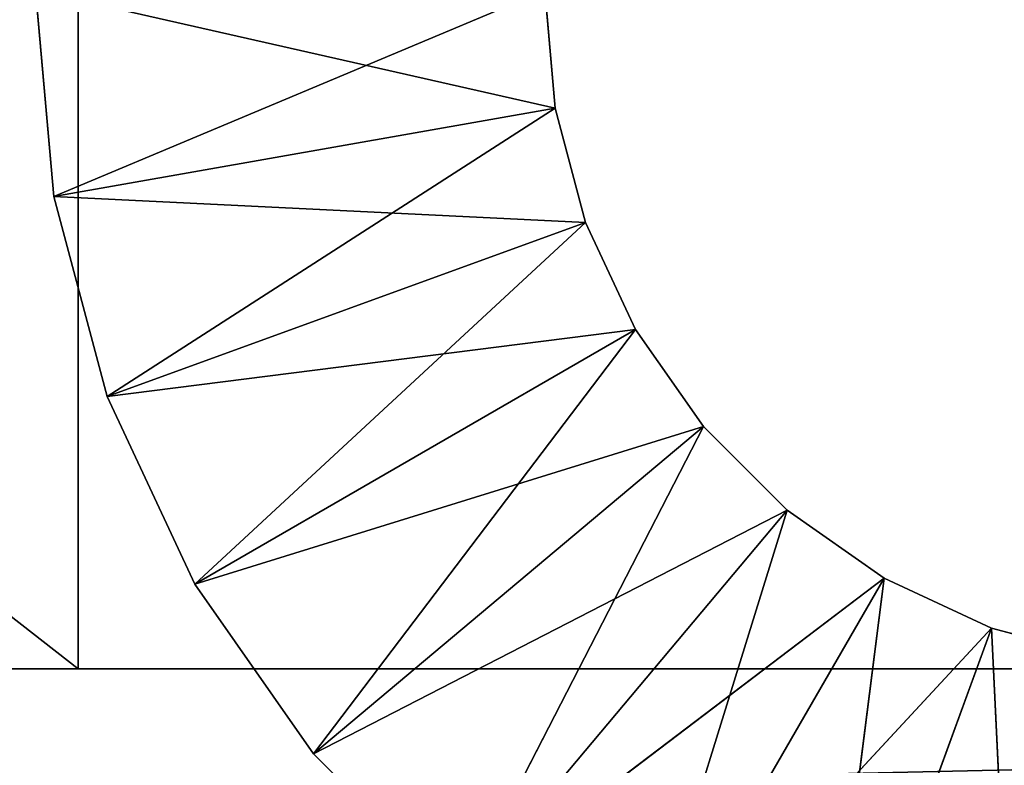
# Model space of a CAD drawing. Extents: x 344 to 442, y 0 to 284.
# Tile 118 of 256: x 410.85 to 413.76, y 26.48 to 28.68. Entities that reach past the tile are written whole.
import ezdxf

# ---------------------------------------------------------------- set-up
doc = ezdxf.new("R2010")
doc.units = 0
doc.header["$LTSCALE"] = 2.54
doc.layers.get('0').update_dxf_attribs({"color": 13, "linetype": 'CONTINUOUS'})

# ---------------------------------------------------------------- blocks, each defined once
blk = doc.blocks.new('DOZOWNIK_WISZ_CY_DO_MYD_A_')
at = {"color": 0}
for p, q in [((374.7767, 55.065, 1), (411.0267, 26.765, 1)), ((374.7767, 55.065, 1), (411.0267, 26.765, 1)), ((374.7767, 55.065), (411.0267, 26.765)), ((374.7767, 55.065), (411.0267, 26.765)), ((411.0267, 55.065, 1), (411.0267, 26.765, 1)), ((411.0267, 55.065, 1), (411.0267, 26.765, 1)), ((411.0267, 26.765), (411.0267, 55.065)), ((411.0267, 26.765), (411.0267, 55.065)), ((410.9549, 28.1572, 16.25), (410.9017, 28.765, 16.25)), ((410.9017, 28.765, 26.25), (412.4321, 28.4177, 26.25)), ((410.9017, 28.765, 26.25), (412.4321, 28.4177, 26.25)), ((410.9017, 28.765, 26.25), (410.9549, 28.1572, 26.25)), ((410.9017, 28.765, 26.25), (410.9549, 28.1572, 26.25)), ((410.9017, 28.765, 26.25), (410.9549, 28.1572, 16.25)), ((410.9017, 28.765, 26.25), (410.9549, 28.1572, 16.25)), ((410.9549, 28.1572, 16.25), (410.9017, 28.765, 16.25)), ((410.9549, 28.1572, 16.25), (412.4017, 28.765, 16.25)), ((410.9549, 28.1572, 16.25), (412.4017, 28.765, 16.25)), ((412.4017, 28.765, 16.25), (412.4321, 28.4177, 16.25)), ((412.4321, 28.4177, 26.25), (412.4017, 28.765, 26.25)), ((412.4017, 28.765, 26.25), (412.4321, 28.4177, 16.25)), ((412.4017, 28.765, 16.25), (412.4321, 28.4177, 16.25)), ((412.4017, 28.765, 26.25), (412.4321, 28.4177, 16.25)), ((412.4321, 28.4177, 26.25), (412.4017, 28.765, 26.25)), ((410.9549, 28.1572, 16.25), (412.4321, 28.4177, 16.25)), ((410.9549, 28.1572, 16.25), (412.4321, 28.4177, 16.25)), ((410.9549, 28.1572, 26.25), (412.4321, 28.4177, 26.25)), ((410.9549, 28.1572, 26.25), (412.4321, 28.4177, 26.25)), ((411.1128, 27.5679, 16.25), (412.4321, 28.4177, 16.25)), ((411.1128, 27.5679, 16.25), (412.4321, 28.4177, 16.25)), ((412.4321, 28.4177, 16.25), (412.5223, 28.081, 16.25)), ((412.5223, 28.081, 26.25), (412.4321, 28.4177, 26.25)), ((412.4321, 28.4177, 26.25), (412.4321, 28.4177, 16.25)), ((412.4321, 28.4177, 26.25), (412.4321, 28.4177, 16.25)), ((412.4321, 28.4177, 26.25), (412.5223, 28.081, 16.25)), ((412.4321, 28.4177, 16.25), (412.5223, 28.081, 16.25)), ((412.4321, 28.4177, 26.25), (412.5223, 28.081, 16.25)), ((412.5223, 28.081, 26.25), (412.4321, 28.4177, 26.25)), ((411.1128, 27.5679, 16.25), (410.9549, 28.1572, 16.25)), ((410.9549, 28.1572, 26.25), (412.5223, 28.081, 26.25)), ((410.9549, 28.1572, 26.25), (412.5223, 28.081, 26.25)), ((410.9549, 28.1572, 26.25), (411.1128, 27.5679, 26.25)), ((410.9549, 28.1572, 26.25), (411.1128, 27.5679, 26.25)), ((410.9549, 28.1572, 26.25), (411.1128, 27.5679, 16.25)), ((410.9549, 28.1572, 26.25), (411.1128, 27.5679, 16.25)), ((410.9549, 28.1572, 26.25), (410.9549, 28.1572, 16.25)), ((411.1128, 27.5679, 16.25), (410.9549, 28.1572, 16.25)), ((410.9549, 28.1572, 26.25), (410.9549, 28.1572, 16.25)), ((411.1128, 27.5679, 16.25), (412.5223, 28.081, 16.25)), ((411.1128, 27.5679, 16.25), (412.5223, 28.081, 16.25)), ((411.1128, 27.5679, 26.25), (412.5223, 28.081, 26.25)), ((411.1128, 27.5679, 26.25), (412.5223, 28.081, 26.25)), ((411.3706, 27.015, 16.25), (412.5223, 28.081, 16.25)), ((411.3706, 27.015, 16.25), (412.5223, 28.081, 16.25)), ((412.5223, 28.081, 16.25), (412.6696, 27.765, 16.25)), ((412.6696, 27.765, 26.25), (412.5223, 28.081, 26.25)), ((412.5223, 28.081, 26.25), (412.5223, 28.081, 16.25)), ((412.5223, 28.081, 26.25), (412.5223, 28.081, 16.25)), ((412.5223, 28.081, 26.25), (412.6696, 27.765, 16.25)), ((412.5223, 28.081, 16.25), (412.6696, 27.765, 16.25)), ((412.5223, 28.081, 26.25), (412.6696, 27.765, 16.25)), ((412.6696, 27.765, 26.25), (412.5223, 28.081, 26.25)), ((411.1128, 27.5679, 26.25), (412.6696, 27.765, 26.25)), ((411.1128, 27.5679, 26.25), (412.6696, 27.765, 26.25)), ((411.3706, 27.015, 16.25), (412.6696, 27.765, 16.25)), ((411.3706, 27.015, 16.25), (412.6696, 27.765, 16.25)), ((411.3706, 27.015, 26.25), (412.6696, 27.765, 26.25)), ((411.3706, 27.015, 26.25), (412.6696, 27.765, 26.25)), ((411.7205, 26.5152, 16.25), (412.6696, 27.765, 16.25)), ((411.7205, 26.5152, 16.25), (412.6696, 27.765, 16.25)), ((412.6696, 27.765, 16.25), (412.8696, 27.4794, 16.25)), ((412.8696, 27.4794, 26.25), (412.6696, 27.765, 26.25)), ((412.6696, 27.765, 26.25), (412.6696, 27.765, 16.25)), ((412.6696, 27.765, 26.25), (412.6696, 27.765, 16.25)), ((412.6696, 27.765, 26.25), (412.8696, 27.4794, 16.25)), ((412.6696, 27.765, 16.25), (412.8696, 27.4794, 16.25)), ((412.6696, 27.765, 26.25), (412.8696, 27.4794, 16.25)), ((412.8696, 27.4794, 26.25), (412.6696, 27.765, 26.25)), ((411.3706, 27.015, 16.25), (411.1128, 27.5679, 16.25)), ((411.1128, 27.5679, 26.25), (411.3706, 27.015, 26.25)), ((411.1128, 27.5679, 26.25), (411.3706, 27.015, 26.25)), ((411.1128, 27.5679, 26.25), (411.3706, 27.015, 16.25)), ((411.1128, 27.5679, 26.25), (411.3706, 27.015, 16.25)), ((411.1128, 27.5679, 26.25), (411.1128, 27.5679, 16.25)), ((411.3706, 27.015, 16.25), (411.1128, 27.5679, 16.25)), ((411.1128, 27.5679, 26.25), (411.1128, 27.5679, 16.25)), ((411.3706, 27.015, 26.25), (412.8696, 27.4794, 26.25)), ((411.3706, 27.015, 26.25), (412.8696, 27.4794, 26.25)), ((411.7205, 26.5152, 16.25), (412.8696, 27.4794, 16.25)), ((411.7205, 26.5152, 16.25), (412.8696, 27.4794, 16.25)), ((411.7205, 26.5152, 26.25), (412.8696, 27.4794, 26.25)), ((411.7205, 26.5152, 26.25), (412.8696, 27.4794, 26.25)), ((412.1519, 26.0838, 16.25), (412.8696, 27.4794, 16.25)), ((412.1519, 26.0838, 16.25), (412.8696, 27.4794, 16.25)), ((412.8696, 27.4794, 16.25), (413.1161, 27.2329, 16.25)), ((413.1161, 27.2329, 26.25), (412.8696, 27.4794, 26.25)), ((412.8696, 27.4794, 26.25), (412.8696, 27.4794, 16.25)), ((412.8696, 27.4794, 26.25), (412.8696, 27.4794, 16.25)), ((412.8696, 27.4794, 26.25), (413.1161, 27.2329, 16.25)), ((412.8696, 27.4794, 16.25), (413.1161, 27.2329, 16.25)), ((412.8696, 27.4794, 26.25), (413.1161, 27.2329, 16.25)), ((413.1161, 27.2329, 26.25), (412.8696, 27.4794, 26.25)), ((411.7205, 26.5152, 26.25), (413.1161, 27.2329, 26.25)), ((411.7205, 26.5152, 26.25), (413.1161, 27.2329, 26.25)), ((412.1519, 26.0838, 16.25), (413.1161, 27.2329, 16.25)), ((412.1519, 26.0838, 16.25), (413.1161, 27.2329, 16.25)), ((412.1519, 26.0838, 26.25), (413.1161, 27.2329, 26.25)), ((412.1519, 26.0838, 26.25), (413.1161, 27.2329, 26.25)), ((412.6517, 25.7339, 16.25), (413.1161, 27.2329, 16.25)), ((412.6517, 25.7339, 16.25), (413.1161, 27.2329, 16.25)), ((413.1161, 27.2329, 16.25), (413.4017, 27.0329, 16.25)), ((413.4017, 27.0329, 26.25), (413.1161, 27.2329, 26.25)), ((413.1161, 27.2329, 26.25), (413.1161, 27.2329, 16.25)), ((413.1161, 27.2329, 26.25), (413.1161, 27.2329, 16.25)), ((413.1161, 27.2329, 26.25), (413.4017, 27.0329, 16.25)), ((413.1161, 27.2329, 16.25), (413.4017, 27.0329, 16.25)), ((413.1161, 27.2329, 26.25), (413.4017, 27.0329, 16.25)), ((413.4017, 27.0329, 26.25), (413.1161, 27.2329, 26.25)), ((411.7205, 26.5152, 16.25), (411.3706, 27.015, 16.25)), ((411.3706, 27.015, 26.25), (411.7205, 26.5152, 26.25)), ((411.3706, 27.015, 26.25), (411.7205, 26.5152, 26.25)), ((411.3706, 27.015, 26.25), (411.7205, 26.5152, 16.25)), ((411.3706, 27.015, 26.25), (411.7205, 26.5152, 16.25)), ((411.3706, 27.015, 26.25), (411.3706, 27.015, 16.25)), ((411.7205, 26.5152, 16.25), (411.3706, 27.015, 16.25)), ((411.3706, 27.015, 26.25), (411.3706, 27.015, 16.25)), ((412.1519, 26.0838, 26.25), (413.4017, 27.0329, 26.25)), ((412.1519, 26.0838, 26.25), (413.4017, 27.0329, 26.25)), ((412.6517, 25.7339, 16.25), (413.4017, 27.0329, 16.25)), ((412.6517, 25.7339, 16.25), (413.4017, 27.0329, 16.25)), ((412.6517, 25.7339, 26.25), (413.4017, 27.0329, 26.25)), ((412.6517, 25.7339, 26.25), (413.4017, 27.0329, 26.25)), ((413.2046, 25.4761, 16.25), (413.4017, 27.0329, 16.25)), ((413.2046, 25.4761, 16.25), (413.4017, 27.0329, 16.25)), ((413.4017, 27.0329, 16.25), (413.7177, 26.8856, 16.25)), ((413.7177, 26.8856, 26.25), (413.4017, 27.0329, 26.25)), ((413.4017, 27.0329, 26.25), (413.4017, 27.0329, 16.25)), ((413.4017, 27.0329, 26.25), (413.4017, 27.0329, 16.25)), ((413.4017, 27.0329, 26.25), (413.7177, 26.8856, 16.25)), ((413.4017, 27.0329, 16.25), (413.7177, 26.8856, 16.25)), ((413.4017, 27.0329, 26.25), (413.7177, 26.8856, 16.25)), ((413.7177, 26.8856, 26.25), (413.4017, 27.0329, 26.25)), ((412.6517, 25.7339, 26.25), (413.7177, 26.8856, 26.25)), ((412.6517, 25.7339, 26.25), (413.7177, 26.8856, 26.25)), ((413.2046, 25.4761, 16.25), (413.7177, 26.8856, 16.25)), ((413.2046, 25.4761, 16.25), (413.7177, 26.8856, 16.25)), ((413.2046, 25.4761, 26.25), (413.7177, 26.8856, 26.25)), ((413.2046, 25.4761, 26.25), (413.7177, 26.8856, 26.25)), ((413.7939, 25.3182, 16.25), (413.7177, 26.8856, 16.25)), ((413.7177, 26.8856, 16.25), (414.0544, 26.7954, 16.25)), ((413.7939, 25.3182, 16.25), (413.7177, 26.8856, 16.25)), ((414.0544, 26.7954, 26.25), (413.7177, 26.8856, 26.25)), ((413.7177, 26.8856, 26.25), (413.7177, 26.8856, 16.25)), ((413.7177, 26.8856, 26.25), (413.7177, 26.8856, 16.25)), ((413.7177, 26.8856, 26.25), (414.0544, 26.7954, 16.25)), ((413.7177, 26.8856, 16.25), (414.0544, 26.7954, 16.25)), ((413.7177, 26.8856, 26.25), (414.0544, 26.7954, 16.25)), ((414.0544, 26.7954, 26.25), (413.7177, 26.8856, 26.25)), ((346.4017, 26.765, 94), (440.4017, 26.765, 94)), ((440.4017, 26.765, 93), (346.4017, 26.765, 93)), ((440.4017, 26.765, 94), (346.4017, 26.765, 93)), ((440.4017, 26.765, 93), (346.4017, 26.765, 93)), ((440.4017, 26.765, 94), (346.4017, 26.765, 93)), ((346.4017, 26.765, 94), (440.4017, 26.765, 94)), ((346.6517, 26.765, 0.25), (440.1517, 26.765, 0.25)), ((440.1517, 26.765, 93.75), (346.6517, 26.765, 93.75)), ((346.6517, 26.765, 0.25), (440.1517, 26.765, 0.25)), ((427.1517, 26.765, 83.75), (346.6517, 26.765, 93.75)), ((440.1517, 26.765, 93.75), (346.6517, 26.765, 93.75)), ((427.1517, 26.765, 83.75), (346.6517, 26.765, 93.75)), ((427.1517, 26.765, 83.75), (359.6517, 26.765, 83.75)), ((427.1517, 26.765, 83.75), (359.6517, 26.765, 83.75)), ((374.7767, 26.765, 1), (411.0267, 26.765, 1)), ((411.0267, 26.765), (374.7767, 26.765)), ((411.0267, 26.765, 1), (374.7767, 26.765)), ((411.0267, 26.765), (374.7767, 26.765)), ((411.0267, 26.765, 1), (374.7767, 26.765)), ((374.7767, 26.765, 1), (411.0267, 26.765, 1)), ((432.1517, 26.765, 15.25), (396.9017, 26.765, 15.25)), ((432.1517, 26.765, 15.25), (396.9017, 26.765, 15.25)), ((442.1517, 26.765, 2.25), (396.9017, 26.765, 15.25)), ((396.9017, 26.765, 15.25), (440.1517, 26.765, 0.25)), ((442.1517, 26.765, 2.25), (396.9017, 26.765, 15.25)), ((396.9017, 26.765, 15.25), (440.1517, 26.765, 0.25)), ((411.0267, 26.765, 1), (428.2017, 26.765, 1)), ((428.2017, 26.765), (411.0267, 26.765)), ((428.2017, 26.765, 1), (411.0267, 26.765)), ((428.2017, 26.765), (411.0267, 26.765)), ((428.2017, 26.765, 1), (411.0267, 26.765)), ((411.0267, 26.765, 1), (428.2017, 26.765, 1)), ((411.0267, 26.765, 1), (411.0267, 26.765)), ((411.0267, 26.765, 1), (411.0267, 26.765)), ((412.1519, 26.0838, 16.25), (411.7205, 26.5152, 16.25)), ((411.7205, 26.5152, 26.25), (412.1519, 26.0838, 26.25)), ((411.7205, 26.5152, 26.25), (412.1519, 26.0838, 26.25)), ((411.7205, 26.5152, 26.25), (412.1519, 26.0838, 16.25)), ((411.7205, 26.5152, 26.25), (412.1519, 26.0838, 16.25)), ((411.7205, 26.5152, 26.25), (411.7205, 26.5152, 16.25)), ((412.1519, 26.0838, 16.25), (411.7205, 26.5152, 16.25)), ((411.7205, 26.5152, 26.25), (411.7205, 26.5152, 16.25))]:
    blk.add_line(p, q, dxfattribs=at)
mesh = blk.add_polyface(dxfattribs=at)
corners = [(440.4017, 26.765, 93), (395.8771, 152.4521, 93), (440.4017, 281.765, 93)]
mesh.append_faces([[corners[k] for k in face] for face in [(0, 1, 2)]], dxfattribs={"color": 0})
mesh = blk.add_polyface(dxfattribs=at)
corners = [(440.4017, 281.765, 94), (395.9017, 258.765, 94), (440.4017, 26.765, 94)]
mesh.append_faces([[corners[k] for k in face] for face in [(0, 1, 2)]], dxfattribs={"color": 0})
mesh = blk.add_polyface(dxfattribs=at)
corners = [(440.4017, 26.765, 94), (395.9017, 258.765, 94), (395.9017, 152.765, 94)]
mesh.append_faces([[corners[k] for k in face] for face in [(0, 1, 2)]], dxfattribs={"color": 0})
mesh = blk.add_polyface(dxfattribs=at)
corners = [(440.4017, 26.765, 94), (395.9017, 152.765, 94), (395.8771, 152.4521, 94)]
mesh.append_faces([[corners[k] for k in face] for face in [(0, 1, 2)]], dxfattribs={"color": 0})
mesh = blk.add_polyface(dxfattribs=at)
corners = [(440.4017, 26.765, 94), (395.8771, 152.4521, 94), (395.8038, 152.147, 94)]
mesh.append_faces([[corners[k] for k in face] for face in [(0, 1, 2)]], dxfattribs={"color": 0})
mesh = blk.add_polyface(dxfattribs=at)
corners = [(440.4017, 26.765, 93), (395.8038, 152.147, 93), (395.8771, 152.4521, 93)]
mesh.append_faces([[corners[k] for k in face] for face in [(0, 1, 2)]], dxfattribs={"color": 0})
mesh = blk.add_polyface(dxfattribs=at)
corners = [(440.4017, 26.765, 94), (395.8038, 152.147, 94), (395.6837, 151.857, 94)]
mesh.append_faces([[corners[k] for k in face] for face in [(0, 1, 2)]], dxfattribs={"color": 0})
mesh = blk.add_polyface(dxfattribs=at)
corners = [(440.4017, 26.765, 93), (395.6837, 151.857, 93), (395.8038, 152.147, 93)]
mesh.append_faces([[corners[k] for k in face] for face in [(0, 1, 2)]], dxfattribs={"color": 0})
mesh = blk.add_polyface(dxfattribs=at)
corners = [(440.4017, 26.765, 94), (395.6837, 151.857, 94), (395.5197, 151.5894, 94)]
mesh.append_faces([[corners[k] for k in face] for face in [(0, 1, 2)]], dxfattribs={"color": 0})
mesh = blk.add_polyface(dxfattribs=at)
corners = [(440.4017, 26.765, 93), (395.5197, 151.5894, 93), (395.6837, 151.857, 93)]
mesh.append_faces([[corners[k] for k in face] for face in [(0, 1, 2)]], dxfattribs={"color": 0})
mesh = blk.add_polyface(dxfattribs=at)
corners = [(440.4017, 26.765, 94), (395.5197, 151.5894, 94), (395.3159, 151.3508, 94)]
mesh.append_faces([[corners[k] for k in face] for face in [(0, 1, 2)]], dxfattribs={"color": 0})
mesh = blk.add_polyface(dxfattribs=at)
corners = [(440.4017, 26.765, 93), (395.3159, 151.3508, 93), (395.5197, 151.5894, 93)]
mesh.append_faces([[corners[k] for k in face] for face in [(0, 1, 2)]], dxfattribs={"color": 0})
mesh = blk.add_polyface(dxfattribs=at)
corners = [(440.4017, 26.765, 94), (395.3159, 151.3508, 94), (395.0773, 151.147, 94)]
mesh.append_faces([[corners[k] for k in face] for face in [(0, 1, 2)]], dxfattribs={"color": 0})
mesh = blk.add_polyface(dxfattribs=at)
corners = [(440.4017, 26.765, 93), (395.0773, 151.147, 93), (395.3159, 151.3508, 93)]
mesh.append_faces([[corners[k] for k in face] for face in [(0, 1, 2)]], dxfattribs={"color": 0})
mesh = blk.add_polyface(dxfattribs=at)
corners = [(440.4017, 26.765, 94), (395.0773, 151.147, 94), (346.4017, 26.765, 94)]
mesh.append_faces([[corners[k] for k in face] for face in [(0, 1, 2)]], dxfattribs={"color": 0})
mesh = blk.add_polyface(dxfattribs=at)
corners = [(440.4017, 26.765, 93), (394.8097, 150.983, 93), (395.0773, 151.147, 93)]
mesh.append_faces([[corners[k] for k in face] for face in [(0, 1, 2)]], dxfattribs={"color": 0})
mesh = blk.add_polyface(dxfattribs=at)
corners = [(440.4017, 26.765, 93), (394.5197, 150.8629, 93), (394.8097, 150.983, 93)]
mesh.append_faces([[corners[k] for k in face] for face in [(0, 1, 2)]], dxfattribs={"color": 0})
mesh = blk.add_polyface(dxfattribs=at)
corners = [(440.4017, 26.765, 93), (394.2145, 150.7896, 93), (394.5197, 150.8629, 93)]
mesh.append_faces([[corners[k] for k in face] for face in [(0, 1, 2)]], dxfattribs={"color": 0})
mesh = blk.add_polyface(dxfattribs=at)
corners = [(440.4017, 26.765, 93), (346.4017, 26.765, 93), (392.5544, 150.7954, 93)]
mesh.append_faces([[corners[k] for k in face] for face in [(0, 1, 2)]], dxfattribs={"color": 0})
mesh = blk.add_polyface(dxfattribs=at)
corners = [(440.4017, 26.765, 93), (392.5544, 150.7954, 93), (392.9017, 150.765, 93)]
mesh.append_faces([[corners[k] for k in face] for face in [(0, 1, 2)]], dxfattribs={"color": 0})
mesh = blk.add_polyface(dxfattribs=at)
corners = [(440.4017, 26.765, 93), (392.9017, 150.765, 93), (393.9017, 150.765, 93)]
mesh.append_faces([[corners[k] for k in face] for face in [(0, 1, 2)]], dxfattribs={"color": 0})
mesh = blk.add_polyface(dxfattribs=at)
corners = [(440.4017, 26.765, 93), (393.9017, 150.765, 93), (394.2145, 150.7896, 93)]
mesh.append_faces([[corners[k] for k in face] for face in [(0, 1, 2)]], dxfattribs={"color": 0})
mesh = blk.add_polyface(dxfattribs=at)
corners = [(411.0267, 55.065, 1), (374.7767, 55.065, 1), (411.0267, 26.765, 1)]
mesh.append_faces([[corners[k] for k in face] for face in [(0, 1, 2)]], dxfattribs={"color": 0})
mesh = blk.add_polyface(dxfattribs=at)
corners = [(411.0267, 26.765, 1), (374.7767, 55.065, 1), (374.7767, 26.765, 1)]
mesh.append_faces([[corners[k] for k in face] for face in [(0, 1, 2)]], dxfattribs={"color": 0})
mesh = blk.add_polyface(dxfattribs=at)
corners = [(411.0267, 26.765), (374.7767, 26.765), (374.7767, 55.065)]
mesh.append_faces([[corners[k] for k in face] for face in [(0, 1, 2)]], dxfattribs={"color": 0})
mesh = blk.add_polyface(dxfattribs=at)
corners = [(411.0267, 26.765), (374.7767, 55.065), (411.0267, 55.065)]
mesh.append_faces([[corners[k] for k in face] for face in [(0, 1, 2)]], dxfattribs={"color": 0})
mesh = blk.add_polyface(dxfattribs=at)
corners = [(428.2017, 55.065, 1), (411.0267, 55.065, 1), (428.2017, 26.765, 1)]
mesh.append_faces([[corners[k] for k in face] for face in [(0, 1, 2)]], dxfattribs={"color": 0})
mesh = blk.add_polyface(dxfattribs=at)
corners = [(428.2017, 26.765, 1), (411.0267, 55.065, 1), (411.0267, 26.765, 1)]
mesh.append_faces([[corners[k] for k in face] for face in [(0, 1, 2)]], dxfattribs={"color": 0})
mesh = blk.add_polyface(dxfattribs=at)
corners = [(428.2017, 26.765), (411.0267, 55.065), (428.2017, 55.065)]
mesh.append_faces([[corners[k] for k in face] for face in [(0, 1, 2)]], dxfattribs={"color": 0})
mesh = blk.add_polyface(dxfattribs=at)
corners = [(428.2017, 26.765), (411.0267, 26.765), (411.0267, 55.065)]
mesh.append_faces([[corners[k] for k in face] for face in [(0, 1, 2)]], dxfattribs={"color": 0})
mesh = blk.add_polyface(dxfattribs=at)
corners = [(412.4017, 28.765, 16.25), (410.9549, 28.1572, 16.25), (410.9017, 28.765, 16.25)]
mesh.append_faces([[corners[k] for k in face] for face in [(0, 1, 2)]], dxfattribs={"color": 0})
mesh = blk.add_polyface(dxfattribs=at)
corners = [(412.4321, 28.4177, 26.25), (412.4017, 28.765, 26.25), (410.9017, 28.765, 26.25)]
mesh.append_faces([[corners[k] for k in face] for face in [(0, 1, 2)]], dxfattribs={"color": 0})
mesh = blk.add_polyface(dxfattribs=at)
corners = [(412.4321, 28.4177, 26.25), (410.9017, 28.765, 26.25), (410.9549, 28.1572, 26.25)]
mesh.append_faces([[corners[k] for k in face] for face in [(0, 1, 2)]], dxfattribs={"color": 0})
mesh = blk.add_polyface(dxfattribs=at)
corners = [(410.9017, 28.765, 26.25), (410.9549, 28.1572, 16.25), (410.9549, 28.1572, 26.25)]
mesh.append_faces([[corners[k] for k in face] for face in [(0, 1, 2)]], dxfattribs={"color": 0})
mesh = blk.add_polyface(dxfattribs=at)
corners = [(410.9017, 28.765, 16.25), (410.9549, 28.1572, 16.25), (410.9017, 28.765, 26.25)]
mesh.append_faces([[corners[k] for k in face] for face in [(0, 1, 2)]], dxfattribs={"color": 0})
mesh = blk.add_polyface(dxfattribs=at)
corners = [(412.4321, 28.4177, 16.25), (410.9549, 28.1572, 16.25), (412.4017, 28.765, 16.25)]
mesh.append_faces([[corners[k] for k in face] for face in [(0, 1, 2)]], dxfattribs={"color": 0})
mesh = blk.add_polyface(dxfattribs=at)
corners = [(412.4017, 28.765, 26.25), (412.4321, 28.4177, 16.25), (412.4017, 28.765, 16.25)]
mesh.append_faces([[corners[k] for k in face] for face in [(0, 1, 2)]], dxfattribs={"color": 0})
mesh = blk.add_polyface(dxfattribs=at)
corners = [(412.4017, 28.765, 26.25), (412.4321, 28.4177, 26.25), (412.4321, 28.4177, 16.25)]
mesh.append_faces([[corners[k] for k in face] for face in [(0, 1, 2)]], dxfattribs={"color": 0})
mesh = blk.add_polyface(dxfattribs=at)
corners = [(412.4321, 28.4177, 16.25), (411.1128, 27.5679, 16.25), (410.9549, 28.1572, 16.25)]
mesh.append_faces([[corners[k] for k in face] for face in [(0, 1, 2)]], dxfattribs={"color": 0})
mesh = blk.add_polyface(dxfattribs=at)
corners = [(412.5223, 28.081, 26.25), (412.4321, 28.4177, 26.25), (410.9549, 28.1572, 26.25)]
mesh.append_faces([[corners[k] for k in face] for face in [(0, 1, 2)]], dxfattribs={"color": 0})
mesh = blk.add_polyface(dxfattribs=at)
corners = [(412.5223, 28.081, 16.25), (411.1128, 27.5679, 16.25), (412.4321, 28.4177, 16.25)]
mesh.append_faces([[corners[k] for k in face] for face in [(0, 1, 2)]], dxfattribs={"color": 0})
mesh = blk.add_polyface(dxfattribs=at)
corners = [(412.4321, 28.4177, 26.25), (412.5223, 28.081, 16.25), (412.4321, 28.4177, 16.25)]
mesh.append_faces([[corners[k] for k in face] for face in [(0, 1, 2)]], dxfattribs={"color": 0})
mesh = blk.add_polyface(dxfattribs=at)
corners = [(412.4321, 28.4177, 26.25), (412.5223, 28.081, 26.25), (412.5223, 28.081, 16.25)]
mesh.append_faces([[corners[k] for k in face] for face in [(0, 1, 2)]], dxfattribs={"color": 0})
mesh = blk.add_polyface(dxfattribs=at)
corners = [(412.5223, 28.081, 26.25), (410.9549, 28.1572, 26.25), (411.1128, 27.5679, 26.25)]
mesh.append_faces([[corners[k] for k in face] for face in [(0, 1, 2)]], dxfattribs={"color": 0})
mesh = blk.add_polyface(dxfattribs=at)
corners = [(410.9549, 28.1572, 26.25), (411.1128, 27.5679, 16.25), (411.1128, 27.5679, 26.25)]
mesh.append_faces([[corners[k] for k in face] for face in [(0, 1, 2)]], dxfattribs={"color": 0})
mesh = blk.add_polyface(dxfattribs=at)
corners = [(410.9549, 28.1572, 16.25), (411.1128, 27.5679, 16.25), (410.9549, 28.1572, 26.25)]
mesh.append_faces([[corners[k] for k in face] for face in [(0, 1, 2)]], dxfattribs={"color": 0})
mesh = blk.add_polyface(dxfattribs=at)
corners = [(412.5223, 28.081, 16.25), (411.3706, 27.015, 16.25), (411.1128, 27.5679, 16.25)]
mesh.append_faces([[corners[k] for k in face] for face in [(0, 1, 2)]], dxfattribs={"color": 0})
mesh = blk.add_polyface(dxfattribs=at)
corners = [(412.6696, 27.765, 26.25), (412.5223, 28.081, 26.25), (411.1128, 27.5679, 26.25)]
mesh.append_faces([[corners[k] for k in face] for face in [(0, 1, 2)]], dxfattribs={"color": 0})
mesh = blk.add_polyface(dxfattribs=at)
corners = [(412.6696, 27.765, 16.25), (411.3706, 27.015, 16.25), (412.5223, 28.081, 16.25)]
mesh.append_faces([[corners[k] for k in face] for face in [(0, 1, 2)]], dxfattribs={"color": 0})
mesh = blk.add_polyface(dxfattribs=at)
corners = [(412.5223, 28.081, 26.25), (412.6696, 27.765, 16.25), (412.5223, 28.081, 16.25)]
mesh.append_faces([[corners[k] for k in face] for face in [(0, 1, 2)]], dxfattribs={"color": 0})
mesh = blk.add_polyface(dxfattribs=at)
corners = [(412.5223, 28.081, 26.25), (412.6696, 27.765, 26.25), (412.6696, 27.765, 16.25)]
mesh.append_faces([[corners[k] for k in face] for face in [(0, 1, 2)]], dxfattribs={"color": 0})
mesh = blk.add_polyface(dxfattribs=at)
corners = [(412.6696, 27.765, 26.25), (411.1128, 27.5679, 26.25), (411.3706, 27.015, 26.25)]
mesh.append_faces([[corners[k] for k in face] for face in [(0, 1, 2)]], dxfattribs={"color": 0})
mesh = blk.add_polyface(dxfattribs=at)
corners = [(412.6696, 27.765, 16.25), (411.7205, 26.5152, 16.25), (411.3706, 27.015, 16.25)]
mesh.append_faces([[corners[k] for k in face] for face in [(0, 1, 2)]], dxfattribs={"color": 0})
mesh = blk.add_polyface(dxfattribs=at)
corners = [(412.8696, 27.4794, 26.25), (412.6696, 27.765, 26.25), (411.3706, 27.015, 26.25)]
mesh.append_faces([[corners[k] for k in face] for face in [(0, 1, 2)]], dxfattribs={"color": 0})
mesh = blk.add_polyface(dxfattribs=at)
corners = [(412.8696, 27.4794, 16.25), (411.7205, 26.5152, 16.25), (412.6696, 27.765, 16.25)]
mesh.append_faces([[corners[k] for k in face] for face in [(0, 1, 2)]], dxfattribs={"color": 0})
mesh = blk.add_polyface(dxfattribs=at)
corners = [(412.6696, 27.765, 26.25), (412.8696, 27.4794, 16.25), (412.6696, 27.765, 16.25)]
mesh.append_faces([[corners[k] for k in face] for face in [(0, 1, 2)]], dxfattribs={"color": 0})
mesh = blk.add_polyface(dxfattribs=at)
corners = [(412.6696, 27.765, 26.25), (412.8696, 27.4794, 26.25), (412.8696, 27.4794, 16.25)]
mesh.append_faces([[corners[k] for k in face] for face in [(0, 1, 2)]], dxfattribs={"color": 0})
mesh = blk.add_polyface(dxfattribs=at)
corners = [(411.1128, 27.5679, 26.25), (411.3706, 27.015, 16.25), (411.3706, 27.015, 26.25)]
mesh.append_faces([[corners[k] for k in face] for face in [(0, 1, 2)]], dxfattribs={"color": 0})
mesh = blk.add_polyface(dxfattribs=at)
corners = [(411.1128, 27.5679, 16.25), (411.3706, 27.015, 16.25), (411.1128, 27.5679, 26.25)]
mesh.append_faces([[corners[k] for k in face] for face in [(0, 1, 2)]], dxfattribs={"color": 0})
mesh = blk.add_polyface(dxfattribs=at)
corners = [(412.8696, 27.4794, 26.25), (411.3706, 27.015, 26.25), (411.7205, 26.5152, 26.25)]
mesh.append_faces([[corners[k] for k in face] for face in [(0, 1, 2)]], dxfattribs={"color": 0})
mesh = blk.add_polyface(dxfattribs=at)
corners = [(412.8696, 27.4794, 16.25), (412.1519, 26.0838, 16.25), (411.7205, 26.5152, 16.25)]
mesh.append_faces([[corners[k] for k in face] for face in [(0, 1, 2)]], dxfattribs={"color": 0})
mesh = blk.add_polyface(dxfattribs=at)
corners = [(413.1161, 27.2329, 26.25), (412.8696, 27.4794, 26.25), (411.7205, 26.5152, 26.25)]
mesh.append_faces([[corners[k] for k in face] for face in [(0, 1, 2)]], dxfattribs={"color": 0})
mesh = blk.add_polyface(dxfattribs=at)
corners = [(413.1161, 27.2329, 16.25), (412.1519, 26.0838, 16.25), (412.8696, 27.4794, 16.25)]
mesh.append_faces([[corners[k] for k in face] for face in [(0, 1, 2)]], dxfattribs={"color": 0})
mesh = blk.add_polyface(dxfattribs=at)
corners = [(412.8696, 27.4794, 26.25), (413.1161, 27.2329, 16.25), (412.8696, 27.4794, 16.25)]
mesh.append_faces([[corners[k] for k in face] for face in [(0, 1, 2)]], dxfattribs={"color": 0})
mesh = blk.add_polyface(dxfattribs=at)
corners = [(413.1161, 27.2329, 26.25), (413.1161, 27.2329, 16.25), (412.8696, 27.4794, 26.25)]
mesh.append_faces([[corners[k] for k in face] for face in [(0, 1, 2)]], dxfattribs={"color": 0})
mesh = blk.add_polyface(dxfattribs=at)
corners = [(413.1161, 27.2329, 26.25), (411.7205, 26.5152, 26.25), (412.1519, 26.0838, 26.25)]
mesh.append_faces([[corners[k] for k in face] for face in [(0, 1, 2)]], dxfattribs={"color": 0})
mesh = blk.add_polyface(dxfattribs=at)
corners = [(413.1161, 27.2329, 16.25), (412.6517, 25.7339, 16.25), (412.1519, 26.0838, 16.25)]
mesh.append_faces([[corners[k] for k in face] for face in [(0, 1, 2)]], dxfattribs={"color": 0})
mesh = blk.add_polyface(dxfattribs=at)
corners = [(413.4017, 27.0329, 26.25), (413.1161, 27.2329, 26.25), (412.1519, 26.0838, 26.25)]
mesh.append_faces([[corners[k] for k in face] for face in [(0, 1, 2)]], dxfattribs={"color": 0})
mesh = blk.add_polyface(dxfattribs=at)
corners = [(413.4017, 27.0329, 16.25), (412.6517, 25.7339, 16.25), (413.1161, 27.2329, 16.25)]
mesh.append_faces([[corners[k] for k in face] for face in [(0, 1, 2)]], dxfattribs={"color": 0})
mesh = blk.add_polyface(dxfattribs=at)
corners = [(413.1161, 27.2329, 26.25), (413.4017, 27.0329, 16.25), (413.1161, 27.2329, 16.25)]
mesh.append_faces([[corners[k] for k in face] for face in [(0, 1, 2)]], dxfattribs={"color": 0})
mesh = blk.add_polyface(dxfattribs=at)
corners = [(413.4017, 27.0329, 26.25), (413.4017, 27.0329, 16.25), (413.1161, 27.2329, 26.25)]
mesh.append_faces([[corners[k] for k in face] for face in [(0, 1, 2)]], dxfattribs={"color": 0})
mesh = blk.add_polyface(dxfattribs=at)
corners = [(411.3706, 27.015, 26.25), (411.7205, 26.5152, 16.25), (411.7205, 26.5152, 26.25)]
mesh.append_faces([[corners[k] for k in face] for face in [(0, 1, 2)]], dxfattribs={"color": 0})
mesh = blk.add_polyface(dxfattribs=at)
corners = [(411.3706, 27.015, 16.25), (411.7205, 26.5152, 16.25), (411.3706, 27.015, 26.25)]
mesh.append_faces([[corners[k] for k in face] for face in [(0, 1, 2)]], dxfattribs={"color": 0})
mesh = blk.add_polyface(dxfattribs=at)
corners = [(413.4017, 27.0329, 26.25), (412.1519, 26.0838, 26.25), (412.6517, 25.7339, 26.25)]
mesh.append_faces([[corners[k] for k in face] for face in [(0, 1, 2)]], dxfattribs={"color": 0})
mesh = blk.add_polyface(dxfattribs=at)
corners = [(413.4017, 27.0329, 16.25), (413.2046, 25.4761, 16.25), (412.6517, 25.7339, 16.25)]
mesh.append_faces([[corners[k] for k in face] for face in [(0, 1, 2)]], dxfattribs={"color": 0})
mesh = blk.add_polyface(dxfattribs=at)
corners = [(413.7177, 26.8856, 26.25), (413.4017, 27.0329, 26.25), (412.6517, 25.7339, 26.25)]
mesh.append_faces([[corners[k] for k in face] for face in [(0, 1, 2)]], dxfattribs={"color": 0})
mesh = blk.add_polyface(dxfattribs=at)
corners = [(413.7177, 26.8856, 16.25), (413.2046, 25.4761, 16.25), (413.4017, 27.0329, 16.25)]
mesh.append_faces([[corners[k] for k in face] for face in [(0, 1, 2)]], dxfattribs={"color": 0})
mesh = blk.add_polyface(dxfattribs=at)
corners = [(413.4017, 27.0329, 26.25), (413.7177, 26.8856, 16.25), (413.4017, 27.0329, 16.25)]
mesh.append_faces([[corners[k] for k in face] for face in [(0, 1, 2)]], dxfattribs={"color": 0})
mesh = blk.add_polyface(dxfattribs=at)
corners = [(413.7177, 26.8856, 26.25), (413.7177, 26.8856, 16.25), (413.4017, 27.0329, 26.25)]
mesh.append_faces([[corners[k] for k in face] for face in [(0, 1, 2)]], dxfattribs={"color": 0})
mesh = blk.add_polyface(dxfattribs=at)
corners = [(413.7177, 26.8856, 26.25), (412.6517, 25.7339, 26.25), (413.2046, 25.4761, 26.25)]
mesh.append_faces([[corners[k] for k in face] for face in [(0, 1, 2)]], dxfattribs={"color": 0})
mesh = blk.add_polyface(dxfattribs=at)
corners = [(413.7939, 25.3182, 16.25), (413.2046, 25.4761, 16.25), (413.7177, 26.8856, 16.25)]
mesh.append_faces([[corners[k] for k in face] for face in [(0, 1, 2)]], dxfattribs={"color": 0})
mesh = blk.add_polyface(dxfattribs=at)
corners = [(414.0544, 26.7954, 26.25), (413.7177, 26.8856, 26.25), (413.2046, 25.4761, 26.25)]
mesh.append_faces([[corners[k] for k in face] for face in [(0, 1, 2)]], dxfattribs={"color": 0})
mesh = blk.add_polyface(dxfattribs=at)
corners = [(414.0544, 26.7954, 16.25), (413.7939, 25.3182, 16.25), (413.7177, 26.8856, 16.25)]
mesh.append_faces([[corners[k] for k in face] for face in [(0, 1, 2)]], dxfattribs={"color": 0})
mesh = blk.add_polyface(dxfattribs=at)
corners = [(413.7177, 26.8856, 26.25), (414.0544, 26.7954, 16.25), (413.7177, 26.8856, 16.25)]
mesh.append_faces([[corners[k] for k in face] for face in [(0, 1, 2)]], dxfattribs={"color": 0})
mesh = blk.add_polyface(dxfattribs=at)
corners = [(414.0544, 26.7954, 26.25), (414.0544, 26.7954, 16.25), (413.7177, 26.8856, 26.25)]
mesh.append_faces([[corners[k] for k in face] for face in [(0, 1, 2)]], dxfattribs={"color": 0})
mesh = blk.add_polyface(dxfattribs=at)
corners = [(414.0544, 26.7954, 26.25), (413.2046, 25.4761, 26.25), (413.7939, 25.3182, 26.25)]
mesh.append_faces([[corners[k] for k in face] for face in [(0, 1, 2)]], dxfattribs={"color": 0})
mesh = blk.add_polyface(dxfattribs=at)
corners = [(440.4017, 26.765, 94), (346.4017, 26.765, 93), (440.4017, 26.765, 93)]
mesh.append_faces([[corners[k] for k in face] for face in [(0, 1, 2)]], dxfattribs={"color": 0})
mesh = blk.add_polyface(dxfattribs=at)
corners = [(346.4017, 26.765, 94), (346.4017, 26.765, 93), (440.4017, 26.765, 94)]
mesh.append_faces([[corners[k] for k in face] for face in [(0, 1, 2)]], dxfattribs={"color": 0})
mesh = blk.add_polyface(dxfattribs=at)
corners = [(440.1517, 26.765, 0.25), (346.6517, 25.265, 0.25), (346.6517, 26.765, 0.25)]
mesh.append_faces([[corners[k] for k in face] for face in [(0, 1, 2)]], dxfattribs={"color": 0})
mesh = blk.add_polyface(dxfattribs=at)
corners = [(440.1517, 25.265, 0.25), (346.6517, 25.265, 0.25), (440.1517, 26.765, 0.25)]
mesh.append_faces([[corners[k] for k in face] for face in [(0, 1, 2)]], dxfattribs={"color": 0})
mesh = blk.add_polyface(dxfattribs=at)
corners = [(440.1517, 26.765, 93.75), (346.6517, 26.765, 93.75), (440.1517, 25.265, 93.75)]
mesh.append_faces([[corners[k] for k in face] for face in [(0, 1, 2)]], dxfattribs={"color": 0})
mesh = blk.add_polyface(dxfattribs=at)
corners = [(440.1517, 25.265, 93.75), (346.6517, 26.765, 93.75), (346.6517, 25.265, 93.75)]
mesh.append_faces([[corners[k] for k in face] for face in [(0, 1, 2)]], dxfattribs={"color": 0})
mesh = blk.add_polyface(dxfattribs=at)
corners = [(396.9017, 26.765, 15.25), (440.1517, 26.765, 0.25), (346.6517, 26.765, 0.25)]
mesh.append_faces([[corners[k] for k in face] for face in [(0, 1, 2)]], dxfattribs={"color": 0})
mesh = blk.add_polyface(dxfattribs=at)
corners = [(440.1517, 26.765, 93.75), (427.1517, 26.765, 83.75), (346.6517, 26.765, 93.75)]
mesh.append_faces([[corners[k] for k in face] for face in [(0, 1, 2)]], dxfattribs={"color": 0})
mesh = blk.add_polyface(dxfattribs=at)
corners = [(346.6517, 26.765, 93.75), (427.1517, 26.765, 83.75), (359.6517, 26.765, 83.75)]
mesh.append_faces([[corners[k] for k in face] for face in [(0, 1, 2)]], dxfattribs={"color": 0})
mesh = blk.add_polyface(dxfattribs=at)
corners = [(427.1517, 25.265, 83.75), (359.6517, 25.265, 83.75), (427.1517, 26.765, 83.75)]
mesh.append_faces([[corners[k] for k in face] for face in [(0, 1, 2)]], dxfattribs={"color": 0})
mesh = blk.add_polyface(dxfattribs=at)
corners = [(427.1517, 26.765, 83.75), (359.6517, 25.265, 83.75), (359.6517, 26.765, 83.75)]
mesh.append_faces([[corners[k] for k in face] for face in [(0, 1, 2)]], dxfattribs={"color": 0})
mesh = blk.add_polyface(dxfattribs=at)
corners = [(411.0267, 26.765, 1), (374.7767, 26.765), (411.0267, 26.765)]
mesh.append_faces([[corners[k] for k in face] for face in [(0, 1, 2)]], dxfattribs={"color": 0})
mesh = blk.add_polyface(dxfattribs=at)
corners = [(374.7767, 26.765, 1), (374.7767, 26.765), (411.0267, 26.765, 1)]
mesh.append_faces([[corners[k] for k in face] for face in [(0, 1, 2)]], dxfattribs={"color": 0})
mesh = blk.add_polyface(dxfattribs=at)
corners = [(432.1517, 25.265, 15.25), (396.9017, 26.765, 15.25), (396.9017, 25.265, 15.25)]
mesh.append_faces([[corners[k] for k in face] for face in [(0, 1, 2)]], dxfattribs={"color": 0})
mesh = blk.add_polyface(dxfattribs=at)
corners = [(432.1517, 26.765, 15.25), (396.9017, 26.765, 15.25), (432.1517, 25.265, 15.25)]
mesh.append_faces([[corners[k] for k in face] for face in [(0, 1, 2)]], dxfattribs={"color": 0})
mesh = blk.add_polyface(dxfattribs=at)
corners = [(432.1517, 26.765, 15.25), (442.1517, 26.765, 2.25), (396.9017, 26.765, 15.25)]
mesh.append_faces([[corners[k] for k in face] for face in [(0, 1, 2)]], dxfattribs={"color": 0})
mesh = blk.add_polyface(dxfattribs=at)
corners = [(396.9017, 26.765, 15.25), (442.1517, 26.765, 2.25), (440.1517, 26.765, 0.25)]
mesh.append_faces([[corners[k] for k in face] for face in [(0, 1, 2)]], dxfattribs={"color": 0})
mesh = blk.add_polyface(dxfattribs=at)
corners = [(428.2017, 26.765, 1), (411.0267, 26.765), (428.2017, 26.765)]
mesh.append_faces([[corners[k] for k in face] for face in [(0, 1, 2)]], dxfattribs={"color": 0})
mesh = blk.add_polyface(dxfattribs=at)
corners = [(411.0267, 26.765, 1), (411.0267, 26.765), (428.2017, 26.765, 1)]
mesh.append_faces([[corners[k] for k in face] for face in [(0, 1, 2)]], dxfattribs={"color": 0})
mesh = blk.add_polyface(dxfattribs=at)
corners = [(411.7205, 26.5152, 26.25), (412.1519, 26.0838, 16.25), (412.1519, 26.0838, 26.25)]
mesh.append_faces([[corners[k] for k in face] for face in [(0, 1, 2)]], dxfattribs={"color": 0})
mesh = blk.add_polyface(dxfattribs=at)
corners = [(411.7205, 26.5152, 16.25), (412.1519, 26.0838, 16.25), (411.7205, 26.5152, 26.25)]
mesh.append_faces([[corners[k] for k in face] for face in [(0, 1, 2)]], dxfattribs={"color": 0})

msp = doc.modelspace()

# ---------------------------------------------------------------- block references
at = {"color": 0}
msp.add_blockref('DOZOWNIK_WISZ_CY_DO_MYD_A_', (0, 0), dxfattribs=at)

doc.saveas('drawing.dxf')
